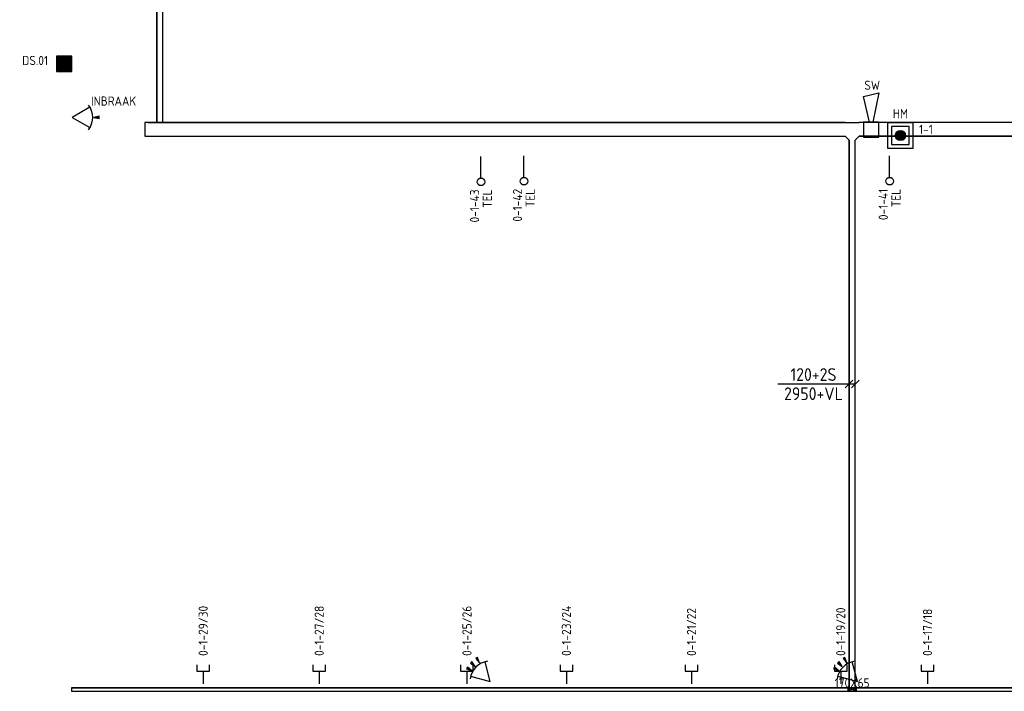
# Model space of a CAD drawing. Extents: x -2260 to 109400, y -72910 to 3960.
# Tile 1 of 16: x -2260 to 17051, y -57501 to -44322. Entities that reach past the tile are written whole.
import ezdxf
from ezdxf.enums import TextEntityAlignment as Align

# ---------------------------------------------------------------- set-up
doc = ezdxf.new("R2010")
doc.units = 0
doc.header["$LTSCALE"] = 100
doc.linetypes.add('B-SL0', pattern=[100000000.0, 0, -100000000.0])
doc.layers.get('0').update_dxf_attribs({"linetype": 'CONTINUOUS'})
for name, color, linetype in [('EA61303-_ARCEER', 1, 'CONTINUOUS'), ('EB61303-_ATTRIB', 2, 'CONTINUOUS'), ('EB6421--_ATTRIB', 2, 'CONTINUOUS'), ('EB6441--_ATTRIB', 2, 'CONTINUOUS'), ('EB6511--_ATTRIB', 2, 'CONTINUOUS'), ('EB6521--_ATTRIB', 2, 'CONTINUOUS'), ('EL61301-_KABELGOOT', 3, 'CONTINUOUS'), ('EL61303-_WANDGOOT', 3, 'CONTINUOUS'), ('EL6421--_TELEFOON', 3, 'CONTINUOUS'), ('EL6441--_DATACOM', 3, 'CONTINUOUS'), ('EL6511--_BRANDM', 3, 'CONTINUOUS'), ('EL6521--_BEWAKING', 3, 'CONTINUOUS'), ('EM61301-_BEMATING', 1, 'CONTINUOUS')]:
    doc.layers.add(name, color=color, linetype=linetype)
doc.styles.add('1_8', font='iso', dxfattribs={"height": 1.8})
doc.styles.add('2_0', font='iso', dxfattribs={"height": 200})
doc.styles.add('MAATVOERING', font='iso.shx')
doc.styles.get("Standard").update_dxf_attribs({"font": 'ISOCP'})

# ---------------------------------------------------------------- blocks, each defined once
blk = doc.blocks.new('ES111351')
blk.add_line((0, -0.5), (0, -3))
blk.add_lwpolyline([(-1.25, 0.75), (-1.25, -0.5), (1.25, -0.5), (1.25, 0.75)])
at = {"style": '1_8', "flags": 8}
blk.add_attdef('NUMMER', text='', height=1.8, rotation=90, dxfattribs=at).set_placement((0, 2.5), align=Align.MIDDLE_LEFT)
at = {"style": '1_8'}
for tag, flags, p in [('CODE', 9, (0, 1)), ('M_CODE', 8, (0, 0))]:
    blk.add_attdef(tag, text='', height=1.8, dxfattribs=dict(at, flags=flags)).set_placement(p, align=Align.MIDDLE_CENTER)
blk = doc.blocks.new('ES4X4')
blk.add_line((0, 1.25), (0, -3))
blk.add_circle((0, 2), 0.75)
at = {"style": '1_8', "flags": 8}
for tag, p in [('NUMMER', (1.25, 3.5)), ('CODE', (-1.25, 3.5))]:
    blk.add_attdef(tag, text='', height=1.8, rotation=90, dxfattribs=at).set_placement(p, align=Align.MIDDLE_LEFT)
blk.add_attdef('M_CODE', text='', height=1.8, dxfattribs=at).set_placement((0, 0), align=Align.MIDDLE_CENTER)
blk = doc.blocks.new('ES651107')
for p, q in [((-1, 0), (1, 0)), ((-0.97, 0.25), (0.97, 0.25)), ((-0.87, 0.5), (0.87, 0.5)), ((-0.66, 0.75), (0.66, 0.75)), ((-0.97, -0.25), (0.97, -0.25)), ((-0.87, -0.5), (0.87, -0.5)), ((-0.66, -0.75), (0.66, -0.75))]:
    blk.add_line(p, q)
for points in [[(-2.5, -2.5), (2.5, -2.5), (2.5, 2.5), (-2.5, 2.5)], [(-1.75, -1.75), (1.75, -1.75), (1.75, 1.75), (-1.75, 1.75)]]:
    blk.add_lwpolyline(points, close=True)
blk.add_circle((0, 0), 1)
at = {"style": '1_8'}
for tag, flags, p in [('KAST', 9, (-2.5, 2.5)), ('GROEP', 8, (-2.5, 0))]:
    blk.add_attdef(tag, text='', height=1.8, dxfattribs=dict(at, flags=flags)).set_placement(p, align=Align.MIDDLE_RIGHT)
for tag, flags, p in [('CODE', 8, (2.5, 2.5)), ('NUMMER', 8, (2.5, 0)), ('FABR', 9, (2.5, -2.5)), ('TYPE', 9, (2.5, -5))]:
    blk.add_attdef(tag, text='', height=1.8, dxfattribs=dict(at, flags=flags)).set_placement(p, align=Align.MIDDLE_LEFT)
at = {"style": '1_8', "flags": 9}
blk.add_attdef('M_CODE', text='', height=1.8, dxfattribs=at).set_placement((0, 0), align=Align.MIDDLE_CENTER)
blk = doc.blocks.new('ES081005')
at = {"color": 0}
blk.add_lwpolyline([(-0.35, 1.5), (-1.5, 6.5), (1.5, 7.25), (0.31, 1.5)], dxfattribs=at)
blk.add_lwpolyline([(1.5, 1.5), (-1.5, 1.5), (-1.5, -1.5), (1.5, -1.5)], close=True, dxfattribs=at)
at = {"color": 0, "style": '1_8', "flags": 8}
blk.add_attdef('SCHAK', text='', height=1.8, dxfattribs=at).set_placement((0, 8.75), align=Align.MIDDLE)
at = {"style": '1_8'}
for tag, flags, p in [('KAST-B', 9, (-2.5, 2.5)), ('KAST', 9, (-2.5, 2.5)), ('GROEP-B', 8, (-2.5, 0)), ('GROEP', 8, (-2.5, 0))]:
    blk.add_attdef(tag, text='', height=1.8, dxfattribs=dict(at, flags=flags)).set_placement(p, align=Align.MIDDLE_RIGHT)
for tag, flags, p in [('CODE', 8, (2.5, 2.5)), ('NUMMER', 8, (2.5, 0)), ('FABR', 9, (2.5, -2.5)), ('TYPE', 9, (2.5, -5))]:
    blk.add_attdef(tag, text='', height=1.8, dxfattribs=dict(at, flags=flags)).set_placement(p, align=Align.MIDDLE_LEFT)
at = {"style": '1_8', "flags": 9}
blk.add_attdef('M_CODE', text='', height=1.8, dxfattribs=at).set_placement((0, 0), align=Align.MIDDLE_CENTER)
blk = doc.blocks.new('ES652115')
blk.add_line((1.7, 0), (2.8, 0))
blk.add_lwpolyline([(0.96, 2), (-2.5, 0), (0.96, -2)])
blk.add_lwpolyline([(2.8, -0.2), (2.8, 0.2), (1.7, 0)], close=True)
blk.add_arc((-2.5, 0), 4, 322.8192, 37.1808)
at = {"style": '1_8'}
for tag, p in [('NUMMER', (0, 3.5)), ('CODE', (0, 0))]:
    blk.add_attdef(tag, text='', height=1.8, dxfattribs=at).set_placement(p, align=Align.MIDDLE)
at = {"style": '1_8', "flags": 9}
blk.add_attdef('M_CODE', text='', height=1.8, dxfattribs=at).set_placement((0, 0), align=Align.MIDDLE)
blk = doc.blocks.new('ES652103')
for p, q in [((-1.25, 1.5), (-1.25, -1.5)), ((-1, 1.5), (-1, -1.5)), ((-0.75, 1.5), (-0.75, -1.5)), ((-0.5, 1.5), (-0.5, -1.5)), ((-0.25, 1.5), (-0.25, -1.5)), ((0, 1.5), (0, -1.5)), ((0.25, 1.5), (0.25, -1.5)), ((0.5, 1.5), (0.5, -1.5)), ((0.75, 1.5), (0.75, -1.5)), ((1, 1.5), (1, -1.5)), ((1.25, 1.5), (1.25, -1.5))]:
    blk.add_line(p, q)
blk.add_lwpolyline([(-1.5, 1.5), (-1.5, -1.5), (1.5, -1.5), (1.5, 1.5)], close=True)
at = {"style": '1_8'}
for tag, p in [('NUMMER', (0, 3.5)), ('CODE', (0, 0))]:
    blk.add_attdef(tag, text='', height=1.8, dxfattribs=at).set_placement(p, align=Align.MIDDLE)
at = {"style": '1_8', "flags": 9}
blk.add_attdef('M_CODE', text='', height=1.8, dxfattribs=at).set_placement((0, 0), align=Align.MIDDLE)
blk = doc.blocks.new('EH100003')
blk.add_lwpolyline([(-1, -0.5), (0, -0.5), (0, 0.5), (-1, 0.5)])
at = {"style": '2_0', "flags": 9}
for tag in ['HULPSTUK', 'FUNCTIE', 'SCHOT']:
    blk.add_attdef(tag, text='', height=0.5, dxfattribs=at).set_placement((0, 0), align=Align.MIDDLE)
blk = doc.blocks.new('EH100000')
at = {"linetype": 'ByBlock'}
for p, q in [((1, 0.5), (0, 0.5)), ((1, 0.5, 1), (0, 0.5, 1)), ((0, -0.5, 1), (1, -0.5, 1)), ((1, -0.5), (0, -0.5))]:
    blk.add_line(p, q, dxfattribs=at)
at = {"linetype": 'ByBlock', "invisible_edges": 15}
for points in [[(1, -0.5), (0, -0.5), (0, 0.5), (1, 0.5)], [(0, 0.5), (1, 0.5), (1, 0.5, 1), (0, 0.5, 1)], [(0, -0.5, 1), (1, -0.5, 1), (1, -0.5), (0, -0.5)]]:
    blk.add_3dface(points, dxfattribs=at)
at = {"linetype": 'ByBlock', "style": '2_0', "flags": 8}
blk.add_attdef('FUNCTIE', text='', height=0.5, dxfattribs=at).set_placement((0.5, 0), align=Align.MIDDLE)
at = {"linetype": 'ByBlock', "flags": 9}
blk.add_attdef('SCHOT', text='', height=0.5, dxfattribs=at).set_placement((0.5, 0), align=Align.MIDDLE)
blk = doc.blocks.new('WGE')
blk.add_lwpolyline([(-1, -0.5), (0, -0.5), (0, 0.5), (-1, 0.5)])
at = {"style": '2_0', "flags": 9}
for tag in ['HULPSTUK', 'SCHOT']:
    blk.add_attdef(tag, text='', height=0.5, dxfattribs=at).set_placement((0, 0), align=Align.MIDDLE)
blk = doc.blocks.new('EH100002')
for p, q in [((0.5, 0.5, 1), (-0.5, -0.5, 1)), ((-0.5, 0.5, 1), (0.5, -0.5, 1))]:
    blk.add_line(p, q)
blk.add_lwpolyline([(-0.5, -0.5), (0.5, -0.5), (0.5, 0.5), (-0.5, 0.5)], close=True)
at = {"color": 1, "style": '1_8'}
for tag, flags, p in [('HULPSTUK', 9, (0, 0, 1)), ('FUNCTIE', 9, (0, -0.08, 1)), ('SCHOT', 9, (0, -0.04, 1)), ('CODE', 8, (0, -2, 1))]:
    blk.add_attdef(tag, text='', height=0.01, dxfattribs=dict(at, flags=flags)).set_placement(p, align=Align.MIDDLE_CENTER)
blk = doc.blocks.new('KG3CFF1')
at = {"linetype": 'B-SL0'}
for p, q in [((135, 135), (-135, 135)), ((210, -60), (210, 60)), ((-135, -135), (135, -135))]:
    blk.add_line(p, q, dxfattribs=at)
at = {"linetype": 'ByBlock'}
for points in [[(-135, -135), (-135, 0), (-135, 0), (-135, 135)], [(135, 135), (135, 135), (210, 60), (210, 60)], [(210, -60), (210, -60), (135, -135), (135, -135)]]:
    blk.add_lwpolyline(points, dxfattribs=at)
at = {"flags": 3}
blk.add_attdef('HULPSTUK', (0, 0), '', height=1, rotation=90, dxfattribs=at)
blk = doc.blocks.new('*U82')
for p, q in [((-135, -75), (15, 75)), ((-60, 0), (61, 0)), ((-15, -75), (135, 75)), ((61, 0), (1454, 0))]:
    blk.add_line(p, q)
at = {"color": 2, "style": 'MAATVOERING'}
for s, p in [('2950+VL', (758, 188)), ('120+2S', (758, -188))]:
    blk.add_text(s, height=250, rotation=180, dxfattribs=at).set_placement(p, align=Align.MIDDLE)
blk = doc.blocks.new('ES652114')
for p, q in [((1.56, 1.09), (2.62, 1.37)), ((1.7, 0), (2.8, 0)), ((1.56, -1.09), (2.62, -1.37))]:
    blk.add_line(p, q)
for points in [[(0.96, 2), (-2.5, 0)], [(-2.5, 0), (0.96, -2)]]:
    blk.add_lwpolyline(points)
for points in [[(2.67, 1.18), (2.57, 1.56), (1.56, 1.09)], [(2.8, -0.2), (2.8, 0.2), (1.7, 0)], [(2.57, -1.56), (2.67, -1.18), (1.56, -1.09)]]:
    blk.add_lwpolyline(points, close=True)
blk.add_arc((-2.5, 0), 4, 322.8192, 37.1808)
at = {"style": '1_8'}
for tag, p in [('NUMMER', (0, 3.5)), ('CODE', (0, 0))]:
    blk.add_attdef(tag, text='', height=1.8, dxfattribs=at).set_placement(p, align=Align.MIDDLE)
at = {"style": '1_8', "flags": 9}
blk.add_attdef('M_CODE', text='', height=1.8, dxfattribs=at).set_placement((0, 0), align=Align.MIDDLE)

msp = doc.modelspace()

# ---------------------------------------------------------------- hatches: boundary and pattern name
at = {"layer": 'EA61303-_ARCEER'}
h = msp.add_hatch(dxfattribs=at)
h.set_pattern_fill('LINE,N', color=256, scale=500, angle=225, style=0)
h.set_pattern_definition([(225, (35654.83, -57465.84), (44.19417, -44.19417), [])])
edge = h.paths.add_edge_path()
edge.add_line((35654.82825, -57433.3371), (-1245.17175, -57433.3371))
edge = h.paths.add_edge_path()
edge.add_line((-1245.17175, -57433.3371), (-1245.17175, -57498.3371))
edge = h.paths.add_edge_path()
edge.add_line((-1245.17175, -57498.3371), (35654.82825, -57498.3371))
edge = h.paths.add_edge_path()
edge.add_line((35654.82825, -57498.3371), (35654.82825, -57433.3371))

# ---------------------------------------------------------------- block references
at = {"layer": 'EL61301-_KABELGOOT', "zscale": 60}
for name, p, xscale, yscale, rotation in [('EH100000', (487.10985, -17835, 4150), 28513.33710400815, 119.9999999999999, 270), ('EH100003', (193.4838, -46475.62702, 2950), 60, 270, 180), ('EH100000', (13931.22554, -46475.62702, 2950), 13677.74174317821, 270, 180), ('EH100000', (14066.22554, -46685.62702, 2950), 10815.52211936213, 119.9999999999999, 270)]:
    msp.add_blockref(name, p, dxfattribs=dict(at, xscale=xscale, yscale=yscale, rotation=rotation))
at = {"layer": 'EL61301-_KABELGOOT', "rotation": 270}
msp.add_blockref('KG3CFF1', (14066.22554, -46475.62702, 2950), dxfattribs=at)
at = {"layer": 'EL61301-_KABELGOOT', "xscale": 21425, "yscale": 270, "zscale": 60}
msp.add_blockref('EH100000', (14201.22554, -46475.62702, 2950), dxfattribs=at)
at = {"layer": 'EL61303-_WANDGOOT'}
ref = msp.add_blockref('EH100002', (14066.22554, -57465.8371, 970), dxfattribs=dict(at, xscale=170, yscale=65, zscale=1880, rotation=180))
ref.add_attrib('CODE', '170X65', dxfattribs={"layer": 'EB61303-_ATTRIB', "color": 1, "height": 180, "style": '1_8', "flags": 8}).set_placement((14066.22554, -57335.8371, 2850), align=Align.MIDDLE_CENTER)
at = {"layer": 'EL61303-_WANDGOOT', "yscale": 65, "zscale": 170, "rotation": 180}
for name, p, xscale in [('EH100000', (35654.82825, -57465.8371, 800), 36900), ('WGE', (-1245.17175, -57465.8371, 800), 170)]:
    msp.add_blockref(name, p, dxfattribs=dict(at, xscale=xscale))
at = {"layer": 'EL6421--_TELEFOON'}
ref = msp.add_blockref('ES4X4', (6786.15338, -47304.08395), dxfattribs=dict(at, xscale=100, yscale=100, zscale=100, rotation=180))
ref.add_attrib('CODE', 'TEL', dxfattribs={"layer": 'EB6421--_ATTRIB', "color": 1, "height": 180, "rotation": 90, "style": '1_8', "flags": 8}).set_placement((6911.15338, -47654.08395), align=Align.MIDDLE_RIGHT)
ref.add_attrib('NUMMER', '0-1-43', dxfattribs={"layer": 'EB6421--_ATTRIB', "color": 1, "height": 180, "rotation": 90, "style": '1_8', "flags": 8}).set_placement((6661.15338, -47654.08395), align=Align.MIDDLE_RIGHT)
ref = msp.add_blockref('ES4X4', (7627.84287, -47291.21514), dxfattribs=dict(at, xscale=100, yscale=100, zscale=100, rotation=180))
ref.add_attrib('CODE', 'TEL', dxfattribs={"layer": 'EB6421--_ATTRIB', "color": 1, "height": 180, "rotation": 90, "style": '1_8', "flags": 8}).set_placement((7752.84287, -47641.21514), align=Align.MIDDLE_RIGHT)
ref.add_attrib('NUMMER', '0-1-42', dxfattribs={"layer": 'EB6421--_ATTRIB', "color": 1, "height": 180, "rotation": 90, "style": '1_8', "flags": 8}).set_placement((7502.84287, -47641.21514), align=Align.MIDDLE_RIGHT)
ref = msp.add_blockref('ES4X4', (14802.21439, -47290.87564), dxfattribs=dict(at, xscale=100, yscale=100, zscale=100, rotation=180))
ref.add_attrib('CODE', 'TEL', dxfattribs={"layer": 'EB6421--_ATTRIB', "color": 1, "height": 180, "rotation": 90, "style": '1_8', "flags": 8}).set_placement((14927.21439, -47640.87564), align=Align.MIDDLE_RIGHT)
ref.add_attrib('NUMMER', '0-1-41', dxfattribs={"layer": 'EB6421--_ATTRIB', "color": 1, "height": 180, "rotation": 90, "style": '1_8', "flags": 8}).set_placement((14677.21439, -47640.87564), align=Align.MIDDLE_RIGHT)
at = {"layer": 'EL6441--_DATACOM'}
ref = msp.add_blockref('ES111351', (1338.37552, -57056.242), dxfattribs=dict(at, xscale=100, yscale=100, zscale=100))
ref.add_attrib('NUMMER', '0-1-29/30', dxfattribs={"layer": 'EB6441--_ATTRIB', "color": 1, "height": 180, "rotation": 90, "style": '1_8', "flags": 8}).set_placement((1338.37552, -56806.242), align=Align.MIDDLE_LEFT)
ref = msp.add_blockref('ES111351', (3614.59848, -57056.242), dxfattribs=dict(at, xscale=100, yscale=100, zscale=100))
ref.add_attrib('NUMMER', '0-1-27/28', dxfattribs={"layer": 'EB6441--_ATTRIB', "color": 1, "height": 180, "rotation": 90, "style": '1_8', "flags": 8}).set_placement((3614.59848, -56806.242), align=Align.MIDDLE_LEFT)
ref = msp.add_blockref('ES111351', (6511.6097, -57056.242), dxfattribs=dict(at, xscale=100, yscale=100, zscale=100))
ref.add_attrib('NUMMER', '0-1-25/26', dxfattribs={"layer": 'EB6441--_ATTRIB', "color": 1, "height": 180, "rotation": 90, "style": '1_8', "flags": 8}).set_placement((6511.6097, -56806.242), align=Align.MIDDLE_LEFT)
ref = msp.add_blockref('ES111351', (8462.65814, -57056.242), dxfattribs=dict(at, xscale=100, yscale=100, zscale=100))
ref.add_attrib('NUMMER', '0-1-23/24', dxfattribs={"layer": 'EB6441--_ATTRIB', "color": 1, "height": 180, "rotation": 90, "style": '1_8', "flags": 8}).set_placement((8462.65814, -56806.242), align=Align.MIDDLE_LEFT)
ref = msp.add_blockref('ES111351', (10916.24941, -57056.242), dxfattribs=dict(at, xscale=100, yscale=100, zscale=100))
ref.add_attrib('NUMMER', '0-1-21/22', dxfattribs={"layer": 'EB6441--_ATTRIB', "color": 1, "height": 180, "rotation": 90, "style": '1_8', "flags": 8}).set_placement((10916.24941, -56806.242), align=Align.MIDDLE_LEFT)
ref = msp.add_blockref('ES111351', (13842.82174, -57056.242), dxfattribs=dict(at, xscale=100, yscale=100, zscale=100))
ref.add_attrib('NUMMER', '0-1-19/20', dxfattribs={"layer": 'EB6441--_ATTRIB', "color": 1, "height": 180, "rotation": 90, "style": '1_8', "flags": 8}).set_placement((13842.82174, -56806.242), align=Align.MIDDLE_LEFT)
ref = msp.add_blockref('ES111351', (15545.48554, -57056.242), dxfattribs=dict(at, xscale=100, yscale=100, zscale=100))
ref.add_attrib('NUMMER', '0-1-17/18', dxfattribs={"layer": 'EB6441--_ATTRIB', "color": 1, "height": 180, "rotation": 90, "style": '1_8', "flags": 8}).set_placement((15545.48554, -56806.242), align=Align.MIDDLE_LEFT)
at = {"layer": 'EL6511--_BRANDM'}
ref = msp.add_blockref('ES081005', (14440.81595, -46480.9372), dxfattribs=dict(at, xscale=100, yscale=100, zscale=100))
ref.add_attrib('CODE', 'SW', dxfattribs={"layer": 'EB6511--_ATTRIB', "color": 1, "height": 180, "style": '1_8', "flags": 8}).set_placement((14305.93319, -45608.46549), align=Align.MIDDLE_LEFT)
ref = msp.add_blockref('ES651107', (15012.70723, -46595.98744), dxfattribs=dict(at, xscale=100, yscale=100, zscale=100))
ref.add_attrib('CODE', 'HM', dxfattribs={"layer": 'EB6511--_ATTRIB', "color": 1, "height": 180, "style": '1_8', "flags": 8}).set_placement((14864.71024, -46166.82971), align=Align.MIDDLE_LEFT)
ref.add_attrib('GROEP', '1-1', dxfattribs={"layer": 'EB6511--_ATTRIB', "color": 1, "height": 180, "style": '1_8', "flags": 8}).set_placement((15650, -46475), align=Align.MIDDLE_RIGHT)
at = {"layer": 'EL6521--_BEWAKING'}
ref = msp.add_blockref('ES652103', (-1390.04789, -45187.94884), dxfattribs=dict(at, xscale=100, yscale=100, zscale=100))
ref.add_attrib('CODE', 'DS.01', dxfattribs={"layer": 'EB6521--_ATTRIB', "color": 1, "height": 180, "style": '1_8'}).set_placement((-1957.10905, -45122.84657), align=Align.MIDDLE)
ref = msp.add_blockref('ES652115', (-979.11594, -46238.79711), dxfattribs=dict(at, xscale=100, yscale=100, zscale=100))
ref.add_attrib('CODE', 'INBRAAK', dxfattribs={"layer": 'EB6521--_ATTRIB', "color": 1, "height": 180, "style": '1_8'}).set_placement((-419.04757, -45918.97368), align=Align.MIDDLE)
at = {"layer": 'EL6521--_BEWAKING', "xscale": 100, "yscale": 100, "zscale": 100, "rotation": 135}
for p in [(6793.27638, -57131.33558, 2500), (13993.27638, -57131.33558, 2500)]:
    msp.add_blockref('ES652114', p, dxfattribs=at)
at = {"layer": 'EM61301-_BEMATING', "rotation": 180}
msp.add_blockref('*U82', (14066.22554, -51473.3371, 2950), dxfattribs=at)

doc.saveas('drawing.dxf')
